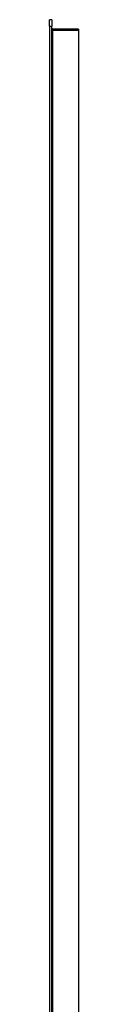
# Model space of a CAD drawing. Header units: inches. Extents: x 25 to 246, y 20 to 159.
# Tile 68 of 113: x 174.8 to 175.685, y 90.571 to 120.834. Entities that reach past the tile are written whole.
import ezdxf

# ---------------------------------------------------------------- set-up
doc = ezdxf.new("R2010")
doc.units = ezdxf.units.IN
doc.header["$MEASUREMENT"] = 0
doc.layers.add('Visible Edges(ANSI)', color=7, linetype='Continuous', lineweight=25)
doc.layers.add('Visible Tangent Edges(ANSI)', color=7, linetype='Continuous', lineweight=25)

msp = doc.modelspace()

# ---------------------------------------------------------------- linework, layer by layer
at = {"layer": 'Visible Edges(ANSI)'}
for p, q in [((174.8, 120.638), (174.8, 120.834)), ((174.868, 120.834), (174.8, 120.834)), ((174.868, 120.834), (174.868, 120.638)), ((174.8, 120.638), (174.8, 62.055)), ((174.868, 62.055), (174.868, 120.638)), ((175.685, 120.548), (174.899, 120.548))]:
    msp.add_line(p, q, dxfattribs=at)
msp.add_arc((174.899, 120.579), 0.031, 180, 270, dxfattribs=at)
at = {"layer": 'Visible Tangent Edges(ANSI)'}
for p, q in [((174.8, 120.638), (174.868, 120.638)), ((174.899, 120.517), (174.868, 120.517)), ((174.899, 120.548), (174.899, 120.517)), ((174.899, 120.517), (175.685, 120.517)), ((174.899, 62.175), (174.899, 120.517)), ((175.685, 120.548), (175.685, 120.517)), ((175.685, 120.517), (175.685, 62.175))]:
    msp.add_line(p, q, dxfattribs=at)

doc.saveas('drawing.dxf')
